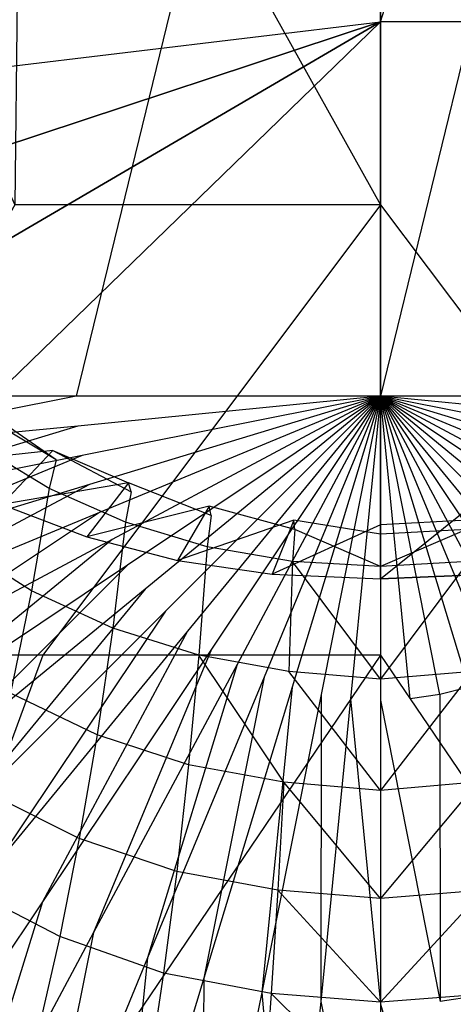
# Model space of a CAD drawing. Extents: x 0 to 0.376, y -0.701 to 0.
# Tile 12 of 62: x 0.133 to 0.199, y -0.605 to -0.454. Entities that reach past the tile are written whole.
import ezdxf

# ---------------------------------------------------------------- set-up
doc = ezdxf.new("R2010")
doc.units = 0
for name, color, linetype in [('L0_WC_N_567710__1___REPLACEMTFO', 7, 'CONTINUOUS'), ('L1_WC_N_567710__0___REPLACEMTFO', 7, 'CONTINUOUS'), ('L3_DECKEL_N_567710__0___REPLACE', 7, 'CONTINUOUS')]:
    doc.layers.add(name, color=color, linetype=linetype)

msp = doc.modelspace()

# ---------------------------------------------------------------- linework, layer by layer
at = {"layer": 'L0_WC_N_567710__1___REPLACEMTFO', "color": 8}
for points, invisible_edges in [([(0.08188, -0.435651), (0.18806, -0.105331), (0.08188, -0.454121), (0.08188, -0.435651)], 15), ([(0.08188, -0.454121), (0.18806, -0.105331), (0.18806, -0.454121), (0.08188, -0.454121)], 15), ([(0.294239, -0.105331), (0.18806, -0.454121), (0.18806, -0.105331), (0.294239, -0.105331)], 13), ([(0.18806, -0.454121), (0.294239, -0.105331), (0.294239, -0.454121), (0.18806, -0.454121)], 10), ([(0.18806, -0.454121), (0.08188, -0.466919), (0.08188, -0.454121), (0.18806, -0.454121)], 13), ([(0.08188, -0.466919), (0.18806, -0.454121), (0.083217, -0.477557), (0.08188, -0.466919)], 10), ([(0.083217, -0.477557), (0.18806, -0.454121), (0.086398, -0.487787), (0.083217, -0.477557)], 13), ([(0.086398, -0.487787), (0.18806, -0.454121), (0.091332, -0.49752), (0.086398, -0.487787)], 10), ([(0.091332, -0.49752), (0.18806, -0.454121), (0.098394, -0.506555), (0.091332, -0.49752)], 13), ([(0.098394, -0.506555), (0.18806, -0.454121), (0.107372, -0.514853), (0.098394, -0.506555)], 10), ([(0.107372, -0.514853), (0.18806, -0.454121), (0.117919, -0.522202), (0.107372, -0.514853)], 13), ([(0.117919, -0.522202), (0.18806, -0.454121), (0.129824, -0.528432), (0.117919, -0.522202)], 10), ([(0.129824, -0.528432), (0.18806, -0.454121), (0.142878, -0.533409), (0.129824, -0.528432)], 15), ([(0.142878, -0.533409), (0.18806, -0.454121), (0.156811, -0.537004), (0.142878, -0.533409)], 15), ([(0.156811, -0.537004), (0.18806, -0.454121), (0.171393, -0.539152), (0.156811, -0.537004)], 15), ([(0.171393, -0.539152), (0.18806, -0.454121), (0.18806, -0.539861), (0.171393, -0.539152)], 15), ([(0.294239, -0.454121), (0.18806, -0.539861), (0.18806, -0.454121), (0.294239, -0.454121)], 13), ([(0.18806, -0.539861), (0.294239, -0.454121), (0.204726, -0.539152), (0.18806, -0.539861)], 10), ([(0.127037, -0.513861, 0.189482), (0.117919, -0.522202, 0.002635), (0.137648, -0.520091, 0.189446), (0.127037, -0.513861, 0.189482)], 14), ([(0.138179, -0.521524, 0.19368), (0.127037, -0.513861, 0.189482), (0.137648, -0.520091, 0.189446), (0.138179, -0.521524, 0.19368)], 14), ([(0.138179, -0.521524, 0.19368), (0.127701, -0.515249, 0.193614), (0.127037, -0.513861, 0.189482), (0.138179, -0.521524, 0.19368)], 14), ([(0.137075, -0.525941, 0.19799), (0.126326, -0.519464, 0.198219), (0.127701, -0.515249, 0.193614), (0.137075, -0.525941, 0.19799)], 14), ([(0.138179, -0.521524, 0.19368), (0.137075, -0.525941, 0.19799), (0.127701, -0.515249, 0.193614), (0.138179, -0.521524, 0.19368)], 14), ([(0.134397, -0.541676, 0.204265), (0.122908, -0.534406, 0.204965), (0.126326, -0.519464, 0.198219), (0.134397, -0.541676, 0.204265)], 14), ([(0.137075, -0.525941, 0.19799), (0.134397, -0.541676, 0.204265), (0.126326, -0.519464, 0.198219), (0.137075, -0.525941, 0.19799)], 14), ([(0.137648, -0.520091, 0.189446), (0.117919, -0.522202, 0.002635), (0.129824, -0.528432, 0.002599), (0.137648, -0.520091, 0.189446)], 14), ([(0.137648, -0.520091, 0.189446), (0.129824, -0.528432, 0.002599), (0.149281, -0.525068, 0.189416), (0.137648, -0.520091, 0.189446)], 14), ([(0.149697, -0.526464, 0.193665), (0.137648, -0.520091, 0.189446), (0.149281, -0.525068, 0.189416), (0.149697, -0.526464, 0.193665)], 13), ([(0.137648, -0.520091, 0.189446), (0.149697, -0.526464, 0.193665), (0.138179, -0.521524, 0.19368), (0.137648, -0.520091, 0.189446)], 14), ([(0.148844, -0.531128, 0.197781), (0.137075, -0.525941, 0.19799), (0.138179, -0.521524, 0.19368), (0.148844, -0.531128, 0.197781)], 14), ([(0.149697, -0.526464, 0.193665), (0.148844, -0.531128, 0.197781), (0.138179, -0.521524, 0.19368), (0.149697, -0.526464, 0.193665)], 14), ([(0.149281, -0.525068, 0.189416), (0.129824, -0.528432, 0.002599), (0.142878, -0.533409, 0.00257), (0.149281, -0.525068, 0.189416)], 14), ([(0.149281, -0.525068, 0.189416), (0.142878, -0.533409, 0.00257), (0.161698, -0.528664, 0.189396), (0.149281, -0.525068, 0.189416)], 14), ([(0.161978, -0.530082, 0.193623), (0.149281, -0.525068, 0.189416), (0.161698, -0.528664, 0.189396), (0.161978, -0.530082, 0.193623)], 14), ([(0.149697, -0.526464, 0.193665), (0.149281, -0.525068, 0.189416), (0.161978, -0.530082, 0.193623), (0.149697, -0.526464, 0.193665)], 14), ([(0.14688, -0.547431, 0.203717), (0.134397, -0.541676, 0.204265), (0.137075, -0.525941, 0.19799), (0.14688, -0.547431, 0.203717)], 14), ([(0.148844, -0.531128, 0.197781), (0.14688, -0.547431, 0.203717), (0.137075, -0.525941, 0.19799), (0.148844, -0.531128, 0.197781)], 14), ([(0.161378, -0.534903, 0.197586), (0.148844, -0.531128, 0.197781), (0.149697, -0.526464, 0.193665), (0.161378, -0.534903, 0.197586)], 14), ([(0.161978, -0.530082, 0.193623), (0.161378, -0.534903, 0.197586), (0.149697, -0.526464, 0.193665), (0.161978, -0.530082, 0.193623)], 14), ([(0.142878, -0.533409, 0.00257), (0.129824, -0.528432), (0.142878, -0.533409), (0.142878, -0.533409, 0.00257)], 13), ([(0.129824, -0.528432), (0.142878, -0.533409, 0.00257), (0.129824, -0.528432, 0.002599), (0.129824, -0.528432)], 14), ([(0.161698, -0.528664, 0.189396), (0.142878, -0.533409, 0.00257), (0.156811, -0.537004, 0.002549), (0.161698, -0.528664, 0.189396)], 14), ([(0.161698, -0.528664, 0.189396), (0.156811, -0.537004, 0.002549), (0.174694, -0.530811, 0.189384), (0.161698, -0.528664, 0.189396)], 14), ([(0.174849, -0.532266, 0.193591), (0.161698, -0.528664, 0.189396), (0.174694, -0.530811, 0.189384), (0.174849, -0.532266, 0.193591)], 14), ([(0.161978, -0.530082, 0.193623), (0.161698, -0.528664, 0.189396), (0.174849, -0.532266, 0.193591), (0.161978, -0.530082, 0.193623)], 14), ([(0.17453, -0.537175, 0.197445), (0.161378, -0.534903, 0.197586), (0.161978, -0.530082, 0.193623), (0.17453, -0.537175, 0.197445)], 14), ([(0.174849, -0.532266, 0.193591), (0.17453, -0.537175, 0.197445), (0.161978, -0.530082, 0.193623), (0.174849, -0.532266, 0.193591)], 14), ([(0.160124, -0.551588, 0.203297), (0.14688, -0.547431, 0.203717), (0.148844, -0.531128, 0.197781), (0.160124, -0.551588, 0.203297)], 14), ([(0.161378, -0.534903, 0.197586), (0.160124, -0.551588, 0.203297), (0.148844, -0.531128, 0.197781), (0.161378, -0.534903, 0.197586)], 14), ([(0.174694, -0.530811, 0.189384), (0.156811, -0.537004, 0.002549), (0.171393, -0.539152, 0.002537), (0.174694, -0.530811, 0.189384)], 14), ([(0.174694, -0.530811, 0.189384), (0.171393, -0.539152, 0.002537), (0.18806, -0.53152, 0.189382), (0.174694, -0.530811, 0.189384)], 14), ([(0.18806, -0.53152, 0.189382), (0.171393, -0.539152, 0.002537), (0.18806, -0.539861, 0.002535), (0.18806, -0.53152, 0.189382)], 14), ([(0.18806, -0.533, 0.193574), (0.174694, -0.530811, 0.189384), (0.18806, -0.53152, 0.189382), (0.18806, -0.533, 0.193574)], 14), ([(0.174849, -0.532266, 0.193591), (0.174694, -0.530811, 0.189384), (0.18806, -0.533, 0.193574), (0.174849, -0.532266, 0.193591)], 14), ([(0.18806, -0.533, 0.193574), (0.18806, -0.53152, 0.189382), (0.201426, -0.530811, 0.189384), (0.18806, -0.533, 0.193574)], 14), ([(0.20127, -0.532266, 0.193591), (0.18806, -0.533, 0.193574), (0.201426, -0.530811, 0.189384), (0.20127, -0.532266, 0.193591)], 14), ([(0.201426, -0.530811, 0.189384), (0.18806, -0.53152, 0.189382), (0.204726, -0.539152, 0.002537), (0.201426, -0.530811, 0.189384)], 14), ([(0.18806, -0.53152, 0.189382), (0.18806, -0.539861, 0.002535), (0.204726, -0.539152, 0.002537), (0.18806, -0.53152, 0.189382)], 14), ([(0.18806, -0.537941, 0.19737), (0.17453, -0.537175, 0.197445), (0.174849, -0.532266, 0.193591), (0.18806, -0.537941, 0.19737)], 14), ([(0.18806, -0.537941, 0.19737), (0.174849, -0.532266, 0.193591), (0.18806, -0.533, 0.193574), (0.18806, -0.537941, 0.19737)], 14), ([(0.20127, -0.532266, 0.193591), (0.18806, -0.537941, 0.19737), (0.18806, -0.533, 0.193574), (0.20127, -0.532266, 0.193591)], 14), ([(0.201589, -0.537175, 0.197445), (0.18806, -0.537941, 0.19737), (0.20127, -0.532266, 0.193591), (0.201589, -0.537175, 0.197445)], 14), ([(0.134397, -0.541676, 0.204265), (0.131162, -0.557463, 0.211037), (0.122908, -0.534406, 0.204965), (0.134397, -0.541676, 0.204265)], 14), ([(0.156811, -0.537004, 0.002549), (0.142878, -0.533409), (0.156811, -0.537004), (0.156811, -0.537004, 0.002549)], 13), ([(0.142878, -0.533409), (0.156811, -0.537004, 0.002549), (0.142878, -0.533409, 0.00257), (0.142878, -0.533409)], 14), ([(0.173939, -0.554085, 0.203075), (0.160124, -0.551588, 0.203297), (0.161378, -0.534903, 0.197586), (0.173939, -0.554085, 0.203075)], 14), ([(0.17453, -0.537175, 0.197445), (0.173939, -0.554085, 0.203075), (0.161378, -0.534903, 0.197586), (0.17453, -0.537175, 0.197445)], 14), ([(0.171393, -0.539152, 0.002537), (0.156811, -0.537004), (0.171393, -0.539152), (0.171393, -0.539152, 0.002537)], 13), ([(0.156811, -0.537004), (0.171393, -0.539152, 0.002537), (0.156811, -0.537004, 0.002549), (0.156811, -0.537004)], 14), ([(0.18806, -0.555308, 0.202796), (0.173939, -0.554085, 0.203075), (0.17453, -0.537175, 0.197445), (0.18806, -0.555308, 0.202796)], 14), ([(0.18806, -0.555308, 0.202796), (0.17453, -0.537175, 0.197445), (0.18806, -0.537941, 0.19737), (0.18806, -0.555308, 0.202796)], 14), ([(0.201589, -0.537175, 0.197445), (0.18806, -0.555308, 0.202796), (0.18806, -0.537941, 0.19737), (0.201589, -0.537175, 0.197445)], 14), ([(0.20218, -0.554085, 0.203075), (0.18806, -0.555308, 0.202796), (0.201589, -0.537175, 0.197445), (0.20218, -0.554085, 0.203075)], 14), ([(0.18806, -0.539861, 0.002535), (0.171393, -0.539152), (0.18806, -0.539861), (0.18806, -0.539861, 0.002535)], 13), ([(0.171393, -0.539152), (0.18806, -0.539861, 0.002535), (0.171393, -0.539152, 0.002537), (0.171393, -0.539152)], 14), ([(0.204726, -0.539152, 0.002537), (0.18806, -0.539861), (0.204726, -0.539152), (0.204726, -0.539152, 0.002537)], 13), ([(0.18806, -0.539861), (0.204726, -0.539152, 0.002537), (0.18806, -0.539861, 0.002535), (0.18806, -0.539861)], 14), ([(0.144464, -0.563864, 0.210147), (0.131162, -0.557463, 0.211037), (0.134397, -0.541676, 0.204265), (0.144464, -0.563864, 0.210147)], 14), ([(0.14688, -0.547431, 0.203717), (0.144464, -0.563864, 0.210147), (0.134397, -0.541676, 0.204265), (0.14688, -0.547431, 0.203717)], 14), ([(0.158533, -0.56846, 0.209503), (0.144464, -0.563864, 0.210147), (0.14688, -0.547431, 0.203717), (0.158533, -0.56846, 0.209503)], 14), ([(0.160124, -0.551588, 0.203297), (0.158533, -0.56846, 0.209503), (0.14688, -0.547431, 0.203717), (0.160124, -0.551588, 0.203297)], 14), ([(0.160124, -0.551588, 0.203297), (0.173163, -0.571131, 0.209295), (0.158533, -0.56846, 0.209503), (0.160124, -0.551588, 0.203297)], 13), ([(0.173163, -0.571131, 0.209295), (0.160124, -0.551588, 0.203297), (0.173939, -0.554085, 0.203075), (0.173163, -0.571131, 0.209295)], 14), ([(0.18806, -0.572408, 0.209048), (0.173163, -0.571131, 0.209295), (0.173939, -0.554085, 0.203075), (0.18806, -0.572408, 0.209048)], 14), ([(0.18806, -0.572408, 0.209048), (0.173939, -0.554085, 0.203075), (0.18806, -0.555308, 0.202796), (0.18806, -0.572408, 0.209048)], 14), ([(0.20218, -0.554085, 0.203075), (0.18806, -0.572408, 0.209048), (0.18806, -0.555308, 0.202796), (0.20218, -0.554085, 0.203075)], 14), ([(0.202956, -0.571131, 0.209295), (0.18806, -0.572408, 0.209048), (0.20218, -0.554085, 0.203075), (0.202956, -0.571131, 0.209295)], 14), ([(0.141722, -0.579809, 0.217836), (0.127533, -0.572714, 0.219021), (0.131162, -0.557463, 0.211037), (0.141722, -0.579809, 0.217836)], 14), ([(0.144464, -0.563864, 0.210147), (0.141722, -0.579809, 0.217836), (0.131162, -0.557463, 0.211037), (0.144464, -0.563864, 0.210147)], 14), ([(0.156701, -0.5849, 0.216984), (0.141722, -0.579809, 0.217836), (0.144464, -0.563864, 0.210147), (0.156701, -0.5849, 0.216984)], 14), ([(0.158533, -0.56846, 0.209503), (0.156701, -0.5849, 0.216984), (0.144464, -0.563864, 0.210147), (0.158533, -0.56846, 0.209503)], 14), ([(0.172259, -0.587762, 0.216815), (0.156701, -0.5849, 0.216984), (0.158533, -0.56846, 0.209503), (0.172259, -0.587762, 0.216815)], 14), ([(0.173163, -0.571131, 0.209295), (0.172259, -0.587762, 0.216815), (0.158533, -0.56846, 0.209503), (0.173163, -0.571131, 0.209295)], 14), ([(0.18806, -0.589036, 0.216599), (0.172259, -0.587762, 0.216815), (0.173163, -0.571131, 0.209295), (0.18806, -0.589036, 0.216599)], 14), ([(0.18806, -0.589036, 0.216599), (0.173163, -0.571131, 0.209295), (0.18806, -0.572408, 0.209048), (0.18806, -0.589036, 0.216599)], 14), ([(0.202956, -0.571131, 0.209295), (0.18806, -0.589036, 0.216599), (0.18806, -0.572408, 0.209048), (0.202956, -0.571131, 0.209295)], 14), ([(0.20386, -0.587762, 0.216815), (0.18806, -0.589036, 0.216599), (0.202956, -0.571131, 0.209295), (0.20386, -0.587762, 0.216815)], 14), ([(0.138705, -0.594881, 0.227693), (0.123582, -0.587057, 0.229079), (0.127533, -0.572714, 0.219021), (0.138705, -0.594881, 0.227693)], 14), ([(0.141722, -0.579809, 0.217836), (0.138705, -0.594881, 0.227693), (0.127533, -0.572714, 0.219021), (0.141722, -0.579809, 0.217836)], 14), ([(0.154662, -0.600531, 0.226673), (0.138705, -0.594881, 0.227693), (0.141722, -0.579809, 0.217836), (0.154662, -0.600531, 0.226673)], 14), ([(0.156701, -0.5849, 0.216984), (0.154662, -0.600531, 0.226673), (0.141722, -0.579809, 0.217836), (0.156701, -0.5849, 0.216984)], 14), ([(0.171237, -0.603673, 0.226497), (0.154662, -0.600531, 0.226673), (0.156701, -0.5849, 0.216984), (0.171237, -0.603673, 0.226497)], 14), ([(0.172259, -0.587762, 0.216815), (0.171237, -0.603673, 0.226497), (0.156701, -0.5849, 0.216984), (0.172259, -0.587762, 0.216815)], 14), ([(0.135526, -0.608896, 0.240416), (0.119487, -0.600296, 0.241884), (0.123582, -0.587057, 0.229079), (0.135526, -0.608896, 0.240416)], 14), ([(0.138705, -0.594881, 0.227693), (0.135526, -0.608896, 0.240416), (0.123582, -0.587057, 0.229079), (0.138705, -0.594881, 0.227693)], 14), ([(0.18806, -0.604999, 0.226279), (0.171237, -0.603673, 0.226497), (0.172259, -0.587762, 0.216815), (0.18806, -0.604999, 0.226279)], 14), ([(0.18806, -0.604999, 0.226279), (0.172259, -0.587762, 0.216815), (0.18806, -0.589036, 0.216599), (0.18806, -0.604999, 0.226279)], 14), ([(0.20386, -0.587762, 0.216815), (0.18806, -0.604999, 0.226279), (0.18806, -0.589036, 0.216599), (0.20386, -0.587762, 0.216815)], 14), ([(0.204882, -0.603673, 0.226497), (0.18806, -0.604999, 0.226279), (0.20386, -0.587762, 0.216815), (0.204882, -0.603673, 0.226497)], 14), ([(0.152485, -0.615159, 0.239297), (0.135526, -0.608896, 0.240416), (0.138705, -0.594881, 0.227693), (0.152485, -0.615159, 0.239297)], 14), ([(0.154662, -0.600531, 0.226673), (0.152485, -0.615159, 0.239297), (0.138705, -0.594881, 0.227693), (0.154662, -0.600531, 0.226673)], 14), ([(0.132296, -0.621844, 0.256266), (0.119487, -0.600296, 0.241884), (0.135526, -0.608896, 0.240416), (0.132296, -0.621844, 0.256266)], 14), ([(0.17013, -0.618713, 0.239012), (0.152485, -0.615159, 0.239297), (0.154662, -0.600531, 0.226673), (0.17013, -0.618713, 0.239012)], 14), ([(0.171237, -0.603673, 0.226497), (0.17013, -0.618713, 0.239012), (0.154662, -0.600531, 0.226673), (0.171237, -0.603673, 0.226497)], 14), ([(0.18806, -0.620287, 0.238629), (0.17013, -0.618713, 0.239012), (0.171237, -0.603673, 0.226497), (0.18806, -0.620287, 0.238629)], 14), ([(0.18806, -0.620287, 0.238629), (0.171237, -0.603673, 0.226497), (0.18806, -0.604999, 0.226279), (0.18806, -0.620287, 0.238629)], 14), ([(0.204882, -0.603673, 0.226497), (0.18806, -0.620287, 0.238629), (0.18806, -0.604999, 0.226279), (0.204882, -0.603673, 0.226497)], 14), ([(0.20599, -0.618713, 0.239012), (0.18806, -0.620287, 0.238629), (0.204882, -0.603673, 0.226497), (0.20599, -0.618713, 0.239012)], 14)]:
    msp.add_3dface(points, dxfattribs=dict(at, invisible_edges=invisible_edges))
at = {"layer": 'L1_WC_N_567710__0___REPLACEMTFO', "color": 8}
for points, invisible_edges in [([(0.086123, -0.383375, 0.268168), (0.131821, -0.482296, 0.235312), (0.132908, -0.383375, 0.240448), (0.086123, -0.383375, 0.268168)], 14), ([(0.18806, -0.482296, 0.225386), (0.132908, -0.383375, 0.240448), (0.131821, -0.482296, 0.235312), (0.18806, -0.482296, 0.225386)], 13), ([(0.132908, -0.383375, 0.240448), (0.18806, -0.482296, 0.225386), (0.18806, -0.383375, 0.230714), (0.132908, -0.383375, 0.240448)], 14), ([(0.244299, -0.482296, 0.235312), (0.18806, -0.383375, 0.230714), (0.18806, -0.482296, 0.225386), (0.244299, -0.482296, 0.235312)], 13), ([(0.18806, -0.383375, 0.230714), (0.244299, -0.482296, 0.235312), (0.243211, -0.383375, 0.240448), (0.18806, -0.383375, 0.230714)], 14), ([(0.131821, -0.482296, 0.235312), (0.092029, -0.551583, 0.270597), (0.136104, -0.551583, 0.244482), (0.131821, -0.482296, 0.235312)], 14), ([(0.136104, -0.551583, 0.244482), (0.18806, -0.482296, 0.225386), (0.131821, -0.482296, 0.235312), (0.136104, -0.551583, 0.244482)], 13), ([(0.18806, -0.482296, 0.225386), (0.136104, -0.551583, 0.244482), (0.18806, -0.551583, 0.235312), (0.18806, -0.482296, 0.225386)], 14), ([(0.240015, -0.551583, 0.244482), (0.18806, -0.482296, 0.225386), (0.18806, -0.551583, 0.235312), (0.240015, -0.551583, 0.244482)], 13), ([(0.18806, -0.482296, 0.225386), (0.240015, -0.551583, 0.244482), (0.244299, -0.482296, 0.235312), (0.18806, -0.482296, 0.225386)], 14), ([(0.114569, -0.610323, 0.290584), (0.136104, -0.551583, 0.244482), (0.092029, -0.551583, 0.270597), (0.114569, -0.610323, 0.290584)], 13), ([(0.136104, -0.551583, 0.244482), (0.114569, -0.610323, 0.290584), (0.148303, -0.610323, 0.270597), (0.136104, -0.551583, 0.244482)], 14), ([(0.148303, -0.610323, 0.270597), (0.18806, -0.551583, 0.235312), (0.136104, -0.551583, 0.244482), (0.148303, -0.610323, 0.270597)], 13), ([(0.18806, -0.551583, 0.235312), (0.148303, -0.610323, 0.270597), (0.18806, -0.610323, 0.263578), (0.18806, -0.551583, 0.235312)], 14), ([(0.227817, -0.610323, 0.270597), (0.18806, -0.551583, 0.235312), (0.18806, -0.610323, 0.263578), (0.227817, -0.610323, 0.270597)], 13), ([(0.18806, -0.551583, 0.235312), (0.227817, -0.610323, 0.270597), (0.240015, -0.551583, 0.244482), (0.18806, -0.551583, 0.235312)], 14)]:
    msp.add_3dface(points, dxfattribs=dict(at, invisible_edges=invisible_edges))
at = {"layer": 'L3_DECKEL_N_567710__0___REPLACE', "color": 8}
for points, invisible_edges in [([(0.094483, -0.511761, 0.445808), (0.141182, -0.319469, 0.447619), (0.094338, -0.319468, 0.447097), (0.094483, -0.511761, 0.445808)], 13), ([(0.141182, -0.319469, 0.447619), (0.094483, -0.511761, 0.445808), (0.141255, -0.511756, 0.446331), (0.141182, -0.319469, 0.447619)], 14), ([(0.141255, -0.511756, 0.446331), (0.188026, -0.31947, 0.447852), (0.141182, -0.319469, 0.447619), (0.141255, -0.511756, 0.446331)], 13), ([(0.188026, -0.31947, 0.447852), (0.141255, -0.511756, 0.446331), (0.188027, -0.511753, 0.446563), (0.188026, -0.31947, 0.447852)], 14), ([(0.188027, -0.511753, 0.446563), (0.234871, -0.319469, 0.447619), (0.188026, -0.31947, 0.447852), (0.188027, -0.511753, 0.446563)], 13), ([(0.234871, -0.319469, 0.447619), (0.188027, -0.511753, 0.446563), (0.234798, -0.511756, 0.446331), (0.234871, -0.319469, 0.447619)], 14), ([(0.094934, -0.52093, 0.445746), (0.141255, -0.511756, 0.446331), (0.094483, -0.511761, 0.445808), (0.094934, -0.52093, 0.445746)], 13), ([(0.141255, -0.511756, 0.446331), (0.094934, -0.52093, 0.445746), (0.14148, -0.51634, 0.4463), (0.141255, -0.511756, 0.446331)], 14), ([(0.188027, -0.511753, 0.446563), (0.141255, -0.511756, 0.446331), (0.14148, -0.51634, 0.4463), (0.188027, -0.511753, 0.446563)], 14), ([(0.188027, -0.511753, 0.446563), (0.14148, -0.51634, 0.4463), (0.142154, -0.52088, 0.44627), (0.188027, -0.511753, 0.446563)], 14), ([(0.188027, -0.511753, 0.446563), (0.142154, -0.52088, 0.44627), (0.143269, -0.525333, 0.44624), (0.188027, -0.511753, 0.446563)], 14), ([(0.188027, -0.511753, 0.446563), (0.143269, -0.525333, 0.44624), (0.144815, -0.529654, 0.446211), (0.188027, -0.511753, 0.446563)], 14), ([(0.188027, -0.511753, 0.446563), (0.144815, -0.529654, 0.446211), (0.146778, -0.533803, 0.446183), (0.188027, -0.511753, 0.446563)], 14), ([(0.188027, -0.511753, 0.446563), (0.146778, -0.533803, 0.446183), (0.149137, -0.53774, 0.446157), (0.188027, -0.511753, 0.446563)], 14), ([(0.188027, -0.511753, 0.446563), (0.149137, -0.53774, 0.446157), (0.151872, -0.541427, 0.446132), (0.188027, -0.511753, 0.446563)], 14), ([(0.188027, -0.511753, 0.446563), (0.151872, -0.541427, 0.446132), (0.154954, -0.544828, 0.446109), (0.188027, -0.511753, 0.446563)], 14), ([(0.188027, -0.511753, 0.446563), (0.154954, -0.544828, 0.446109), (0.158355, -0.54791, 0.446089), (0.188027, -0.511753, 0.446563)], 14), ([(0.188027, -0.511753, 0.446563), (0.158355, -0.54791, 0.446089), (0.162042, -0.550645, 0.44607), (0.188027, -0.511753, 0.446563)], 14), ([(0.188027, -0.511753, 0.446563), (0.162042, -0.550645, 0.44607), (0.165979, -0.553004, 0.446054), (0.188027, -0.511753, 0.446563)], 14), ([(0.188027, -0.511753, 0.446563), (0.165979, -0.553004, 0.446054), (0.170128, -0.554967, 0.446041), (0.188027, -0.511753, 0.446563)], 14), ([(0.188027, -0.511753, 0.446563), (0.170128, -0.554967, 0.446041), (0.17445, -0.556513, 0.446031), (0.188027, -0.511753, 0.446563)], 14), ([(0.188027, -0.511753, 0.446563), (0.17445, -0.556513, 0.446031), (0.178902, -0.557628, 0.446023), (0.188027, -0.511753, 0.446563)], 14), ([(0.188027, -0.511753, 0.446563), (0.178902, -0.557628, 0.446023), (0.183442, -0.558302, 0.446019), (0.188027, -0.511753, 0.446563)], 14), ([(0.188027, -0.511753, 0.446563), (0.183442, -0.558302, 0.446019), (0.188027, -0.558527, 0.446017), (0.188027, -0.511753, 0.446563)], 14), ([(0.192611, -0.558302, 0.446019), (0.188027, -0.511753, 0.446563), (0.188027, -0.558527, 0.446017), (0.192611, -0.558302, 0.446019)], 14), ([(0.197151, -0.557628, 0.446023), (0.188027, -0.511753, 0.446563), (0.192611, -0.558302, 0.446019), (0.197151, -0.557628, 0.446023)], 14), ([(0.201604, -0.556513, 0.446031), (0.188027, -0.511753, 0.446563), (0.197151, -0.557628, 0.446023), (0.201604, -0.556513, 0.446031)], 14), ([(0.205925, -0.554967, 0.446041), (0.188027, -0.511753, 0.446563), (0.201604, -0.556513, 0.446031), (0.205925, -0.554967, 0.446041)], 14), ([(0.210075, -0.553004, 0.446054), (0.188027, -0.511753, 0.446563), (0.205925, -0.554967, 0.446041), (0.210075, -0.553004, 0.446054)], 14), ([(0.214012, -0.550645, 0.44607), (0.188027, -0.511753, 0.446563), (0.210075, -0.553004, 0.446054), (0.214012, -0.550645, 0.44607)], 14), ([(0.217698, -0.54791, 0.446089), (0.188027, -0.511753, 0.446563), (0.214012, -0.550645, 0.44607), (0.217698, -0.54791, 0.446089)], 14), ([(0.221099, -0.544828, 0.446109), (0.188027, -0.511753, 0.446563), (0.217698, -0.54791, 0.446089), (0.221099, -0.544828, 0.446109)], 14), ([(0.224182, -0.541427, 0.446132), (0.188027, -0.511753, 0.446563), (0.221099, -0.544828, 0.446109), (0.224182, -0.541427, 0.446132)], 14), ([(0.226916, -0.53774, 0.446157), (0.188027, -0.511753, 0.446563), (0.224182, -0.541427, 0.446132), (0.226916, -0.53774, 0.446157)], 14), ([(0.229276, -0.533803, 0.446183), (0.188027, -0.511753, 0.446563), (0.226916, -0.53774, 0.446157), (0.229276, -0.533803, 0.446183)], 14), ([(0.231238, -0.529654, 0.446211), (0.188027, -0.511753, 0.446563), (0.229276, -0.533803, 0.446183), (0.231238, -0.529654, 0.446211)], 14), ([(0.232784, -0.525333, 0.44624), (0.188027, -0.511753, 0.446563), (0.231238, -0.529654, 0.446211), (0.232784, -0.525333, 0.44624)], 14), ([(0.2339, -0.52088, 0.44627), (0.188027, -0.511753, 0.446563), (0.232784, -0.525333, 0.44624), (0.2339, -0.52088, 0.44627)], 14), ([(0.234573, -0.51634, 0.4463), (0.188027, -0.511753, 0.446563), (0.2339, -0.52088, 0.44627), (0.234573, -0.51634, 0.4463)], 14), ([(0.234798, -0.511756, 0.446331), (0.188027, -0.511753, 0.446563), (0.234573, -0.51634, 0.4463), (0.234798, -0.511756, 0.446331)], 14), ([(0.096281, -0.530011, 0.445686), (0.14148, -0.51634, 0.4463), (0.094934, -0.52093, 0.445746), (0.096281, -0.530011, 0.445686)], 13), ([(0.14148, -0.51634, 0.4463), (0.096281, -0.530011, 0.445686), (0.142154, -0.52088, 0.44627), (0.14148, -0.51634, 0.4463)], 14), ([(0.098511, -0.538916, 0.445626), (0.142154, -0.52088, 0.44627), (0.096281, -0.530011, 0.445686), (0.098511, -0.538916, 0.445626)], 13), ([(0.142154, -0.52088, 0.44627), (0.098511, -0.538916, 0.445626), (0.143269, -0.525333, 0.44624), (0.142154, -0.52088, 0.44627)], 14), ([(0.101604, -0.547559, 0.445568), (0.143269, -0.525333, 0.44624), (0.098511, -0.538916, 0.445626), (0.101604, -0.547559, 0.445568)], 13), ([(0.143269, -0.525333, 0.44624), (0.101604, -0.547559, 0.445568), (0.144815, -0.529654, 0.446211), (0.143269, -0.525333, 0.44624)], 14), ([(0.105529, -0.555858, 0.445512), (0.144815, -0.529654, 0.446211), (0.101604, -0.547559, 0.445568), (0.105529, -0.555858, 0.445512)], 13), ([(0.144815, -0.529654, 0.446211), (0.105529, -0.555858, 0.445512), (0.146778, -0.533803, 0.446183), (0.144815, -0.529654, 0.446211)], 14), ([(0.110248, -0.563732, 0.445459), (0.146778, -0.533803, 0.446183), (0.105529, -0.555858, 0.445512), (0.110248, -0.563732, 0.445459)], 13), ([(0.146778, -0.533803, 0.446183), (0.110248, -0.563732, 0.445459), (0.149137, -0.53774, 0.446157), (0.146778, -0.533803, 0.446183)], 14), ([(0.115717, -0.571105, 0.44541), (0.149137, -0.53774, 0.446157), (0.110248, -0.563732, 0.445459), (0.115717, -0.571105, 0.44541)], 13), ([(0.149137, -0.53774, 0.446157), (0.115717, -0.571105, 0.44541), (0.151872, -0.541427, 0.446132), (0.149137, -0.53774, 0.446157)], 14), ([(0.121882, -0.577907, 0.445364), (0.151872, -0.541427, 0.446132), (0.115717, -0.571105, 0.44541), (0.121882, -0.577907, 0.445364)], 13), ([(0.151872, -0.541427, 0.446132), (0.121882, -0.577907, 0.445364), (0.154954, -0.544828, 0.446109), (0.151872, -0.541427, 0.446132)], 14), ([(0.128684, -0.584072, 0.445323), (0.154954, -0.544828, 0.446109), (0.121882, -0.577907, 0.445364), (0.128684, -0.584072, 0.445323)], 13), ([(0.154954, -0.544828, 0.446109), (0.128684, -0.584072, 0.445323), (0.158355, -0.54791, 0.446089), (0.154954, -0.544828, 0.446109)], 14), ([(0.136057, -0.589541, 0.445287), (0.158355, -0.54791, 0.446089), (0.128684, -0.584072, 0.445323), (0.136057, -0.589541, 0.445287)], 13), ([(0.158355, -0.54791, 0.446089), (0.136057, -0.589541, 0.445287), (0.162042, -0.550645, 0.44607), (0.158355, -0.54791, 0.446089)], 14), ([(0.143931, -0.59426, 0.445255), (0.162042, -0.550645, 0.44607), (0.136057, -0.589541, 0.445287), (0.143931, -0.59426, 0.445255)], 13), ([(0.162042, -0.550645, 0.44607), (0.143931, -0.59426, 0.445255), (0.165979, -0.553004, 0.446054), (0.162042, -0.550645, 0.44607)], 14), ([(0.152229, -0.598185, 0.445229), (0.165979, -0.553004, 0.446054), (0.143931, -0.59426, 0.445255), (0.152229, -0.598185, 0.445229)], 13), ([(0.165979, -0.553004, 0.446054), (0.152229, -0.598185, 0.445229), (0.170128, -0.554967, 0.446041), (0.165979, -0.553004, 0.446054)], 14), ([(0.160873, -0.601278, 0.445208), (0.170128, -0.554967, 0.446041), (0.152229, -0.598185, 0.445229), (0.160873, -0.601278, 0.445208)], 13), ([(0.170128, -0.554967, 0.446041), (0.160873, -0.601278, 0.445208), (0.17445, -0.556513, 0.446031), (0.170128, -0.554967, 0.446041)], 14), ([(0.169777, -0.603509, 0.445193), (0.17445, -0.556513, 0.446031), (0.160873, -0.601278, 0.445208), (0.169777, -0.603509, 0.445193)], 13), ([(0.17445, -0.556513, 0.446031), (0.169777, -0.603509, 0.445193), (0.178902, -0.557628, 0.446023), (0.17445, -0.556513, 0.446031)], 14), ([(0.206276, -0.603509, 0.445193), (0.201604, -0.556513, 0.446031), (0.197151, -0.557628, 0.446023), (0.206276, -0.603509, 0.445193)], 13), ([(0.178858, -0.604856, 0.445184), (0.178902, -0.557628, 0.446023), (0.169777, -0.603509, 0.445193), (0.178858, -0.604856, 0.445184)], 13), ([(0.178902, -0.557628, 0.446023), (0.178858, -0.604856, 0.445184), (0.183442, -0.558302, 0.446019), (0.178902, -0.557628, 0.446023)], 14), ([(0.188027, -0.605306, 0.445181), (0.183442, -0.558302, 0.446019), (0.178858, -0.604856, 0.445184), (0.188027, -0.605306, 0.445181)], 13), ([(0.183442, -0.558302, 0.446019), (0.188027, -0.605306, 0.445181), (0.188027, -0.558527, 0.446017), (0.183442, -0.558302, 0.446019)], 14), ([(0.188027, -0.558527, 0.446017), (0.197196, -0.604856, 0.445184), (0.192611, -0.558302, 0.446019), (0.188027, -0.558527, 0.446017)], 14), ([(0.197196, -0.604856, 0.445184), (0.188027, -0.558527, 0.446017), (0.188027, -0.605306, 0.445181), (0.197196, -0.604856, 0.445184)], 13), ([(0.197196, -0.604856, 0.445184), (0.197151, -0.557628, 0.446023), (0.192611, -0.558302, 0.446019), (0.197196, -0.604856, 0.445184)], 13), ([(0.197151, -0.557628, 0.446023), (0.197196, -0.604856, 0.445184), (0.206276, -0.603509, 0.445193), (0.197151, -0.557628, 0.446023)], 14), ([(0.128684, -0.584072, 0.445323), (0.110072, -0.628445, 0.44421), (0.136057, -0.589541, 0.445287), (0.128684, -0.584072, 0.445323)], 14), ([(0.121883, -0.635525, 0.444163), (0.136057, -0.589541, 0.445287), (0.110072, -0.628445, 0.44421), (0.121883, -0.635525, 0.444163)], 13), ([(0.136057, -0.589541, 0.445287), (0.121883, -0.635525, 0.444163), (0.143931, -0.59426, 0.445255), (0.136057, -0.589541, 0.445287)], 14), ([(0.134331, -0.641413, 0.444123), (0.143931, -0.59426, 0.445255), (0.121883, -0.635525, 0.444163), (0.134331, -0.641413, 0.444123)], 13), ([(0.143931, -0.59426, 0.445255), (0.134331, -0.641413, 0.444123), (0.152229, -0.598185, 0.445229), (0.143931, -0.59426, 0.445255)], 14), ([(0.147296, -0.646052, 0.444092), (0.152229, -0.598185, 0.445229), (0.134331, -0.641413, 0.444123), (0.147296, -0.646052, 0.444092)], 13), ([(0.152229, -0.598185, 0.445229), (0.147296, -0.646052, 0.444092), (0.160873, -0.601278, 0.445208), (0.152229, -0.598185, 0.445229)], 14), ([(0.160653, -0.649398, 0.44407), (0.160873, -0.601278, 0.445208), (0.147296, -0.646052, 0.444092), (0.160653, -0.649398, 0.44407)], 13), ([(0.160873, -0.601278, 0.445208), (0.160653, -0.649398, 0.44407), (0.169777, -0.603509, 0.445193), (0.160873, -0.601278, 0.445208)], 14), ([(0.174273, -0.651419, 0.444056), (0.169777, -0.603509, 0.445193), (0.160653, -0.649398, 0.44407), (0.174273, -0.651419, 0.444056)], 13), ([(0.169777, -0.603509, 0.445193), (0.174273, -0.651419, 0.444056), (0.178858, -0.604856, 0.445184), (0.169777, -0.603509, 0.445193)], 14), ([(0.20178, -0.651419, 0.444056), (0.206276, -0.603509, 0.445193), (0.197196, -0.604856, 0.445184), (0.20178, -0.651419, 0.444056)], 13), ([(0.188027, -0.652094, 0.444052), (0.178858, -0.604856, 0.445184), (0.174273, -0.651419, 0.444056), (0.188027, -0.652094, 0.444052)], 13), ([(0.178858, -0.604856, 0.445184), (0.188027, -0.652094, 0.444052), (0.188027, -0.605306, 0.445181), (0.178858, -0.604856, 0.445184)], 14), ([(0.188027, -0.605306, 0.445181), (0.20178, -0.651419, 0.444056), (0.197196, -0.604856, 0.445184), (0.188027, -0.605306, 0.445181)], 14), ([(0.20178, -0.651419, 0.444056), (0.188027, -0.605306, 0.445181), (0.188027, -0.652094, 0.444052), (0.20178, -0.651419, 0.444056)], 13)]:
    msp.add_3dface(points, dxfattribs=dict(at, invisible_edges=invisible_edges))

doc.saveas('drawing.dxf')
